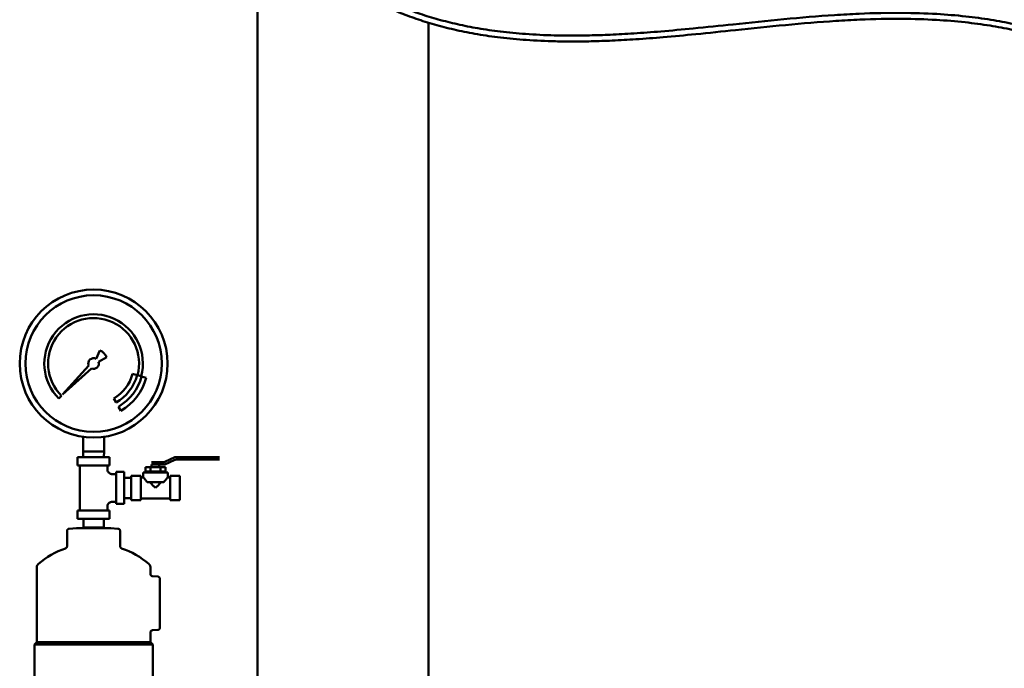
# Model space of a CAD drawing. Header units: inches. Extents: x 1 to 203, y 4 to 128.
# Tile 25 of 51: x 100 to 126, y 78 to 95. Entities that reach past the tile are written whole.
import ezdxf

# ---------------------------------------------------------------- set-up
doc = ezdxf.new("R2010")
doc.units = ezdxf.units.IN
doc.header["$LTSCALE"] = 6
doc.header["$MEASUREMENT"] = 0
doc.layers.add('Visible (ANSI)', color=7, linetype='Continuous', lineweight=50)

msp = doc.modelspace()

# ---------------------------------------------------------------- linework, layer by layer
at = {"layer": 'Visible (ANSI)'}
for p, q in [((106.301, 98.036), (106.301, 66.79)), ((110.801, 94.752), (110.801, 66.79)), ((102.052, 85.921), (102.156, 86.144)), ((101.171, 84.981), (101.859, 85.744)), ((102.335, 85.965), (102.12, 85.841)), ((101.935, 85.668), (101.171, 84.981)), ((103.011, 85.523), (103.131, 85.491)), ((103.241, 85.469), (103.145, 85.495)), ((103.372, 85.426), (103.251, 85.458)), ((101.142, 84.951), (101.072, 84.881)), ((102.58, 84.772), (102.517, 84.88)), ((102.642, 84.664), (102.704, 84.556)), ((101.714, 83.485), (101.714, 83.873)), ((102.262, 83.485), (102.262, 83.873)), ((101.988, 83.485), (101.714, 83.485)), ((101.718, 83.335), (101.714, 83.485)), ((102.262, 83.485), (101.988, 83.485)), ((102.257, 83.335), (102.262, 83.485)), ((102.408, 83.335), (101.567, 83.335)), ((101.567, 83.335), (101.567, 83.121)), ((102.408, 83.335), (102.408, 83.121)), ((103.531, 83.208), (103.513, 83.208)), ((103.576, 83.142), (103.513, 83.142)), ((103.513, 83.142), (103.513, 83.077)), ((103.531, 83.208), (103.576, 83.208)), ((103.576, 83.208), (103.836, 83.208)), ((103.576, 83.142), (103.576, 83.208)), ((103.611, 83.142), (103.576, 83.142)), ((103.836, 83.142), (103.611, 83.142)), ((103.709, 83.142), (103.709, 83.077)), ((103.861, 83.213), (104.128, 83.333)), ((104.128, 83.268), (103.861, 83.148)), ((104.154, 83.338), (105.237, 83.338)), ((105.237, 83.273), (104.154, 83.273)), ((105.281, 83.338), (105.237, 83.338)), ((105.237, 83.273), (105.237, 83.338)), ((105.237, 83.273), (105.281, 83.273)), ((105.299, 83.338), (105.281, 83.338)), ((105.281, 83.273), (105.299, 83.273)), ((101.567, 83.121), (102.408, 83.121)), ((101.624, 83.121), (101.624, 81.935)), ((102.352, 83.121), (102.352, 83.016)), ((102.476, 82.892), (102.581, 82.892)), ((102.581, 82.107), (102.581, 82.949)), ((102.581, 82.949), (102.795, 82.949)), ((102.795, 82.949), (102.795, 82.107)), ((103.296, 82.805), (103.296, 82.937)), ((103.937, 82.937), (103.296, 82.937)), ((103.353, 83.077), (103.485, 83.077)), ((103.353, 82.962), (103.353, 83.077)), ((103.353, 82.962), (103.402, 82.962)), ((103.386, 82.962), (103.386, 82.937)), ((103.436, 82.962), (103.402, 82.962)), ((103.436, 82.962), (103.485, 82.962)), ((103.485, 83.077), (103.749, 83.077)), ((103.485, 83.077), (103.485, 82.962)), ((103.485, 82.962), (103.582, 82.962)), ((103.651, 82.962), (103.582, 82.962)), ((103.651, 82.962), (103.749, 82.962)), ((103.749, 83.077), (103.88, 83.077)), ((103.749, 83.077), (103.749, 82.962)), ((103.749, 82.962), (103.797, 82.962)), ((103.832, 82.962), (103.797, 82.962)), ((103.832, 82.962), (103.88, 82.962)), ((103.847, 82.937), (103.848, 82.962)), ((103.88, 83.077), (103.88, 82.962)), ((103.937, 82.937), (103.937, 82.805)), ((102.975, 82.797), (102.795, 82.797)), ((102.975, 82.848), (102.975, 82.208)), ((102.975, 82.848), (103.232, 82.848)), ((103.232, 82.208), (103.232, 82.848)), ((103.232, 82.805), (103.296, 82.805)), ((103.396, 82.679), (103.837, 82.679)), ((103.937, 82.805), (104.001, 82.805)), ((104.001, 82.848), (104.001, 82.208)), ((104.001, 82.848), (104.259, 82.848)), ((104.259, 82.208), (104.259, 82.848)), ((102.476, 82.164), (102.581, 82.164)), ((102.581, 82.107), (102.795, 82.107)), ((102.975, 82.259), (102.795, 82.259)), ((103.232, 82.208), (102.975, 82.208)), ((104.001, 82.251), (103.232, 82.251)), ((104.259, 82.208), (104.001, 82.208)), ((101.567, 81.935), (102.408, 81.935)), ((101.567, 81.935), (101.567, 81.721)), ((102.352, 82.04), (102.352, 81.935)), ((102.408, 81.935), (102.408, 81.721)), ((102.408, 81.721), (101.567, 81.721)), ((101.719, 81.721), (101.719, 81.491)), ((102.257, 81.721), (102.257, 81.491)), ((101.29, 81.398), (101.29, 80.997)), ((101.535, 81.468), (101.347, 81.458)), ((101.535, 81.47), (102.441, 81.47)), ((101.535, 81.468), (102.441, 81.468)), ((101.719, 81.491), (101.988, 81.491)), ((101.719, 81.468), (101.719, 81.491)), ((101.988, 81.491), (102.257, 81.491)), ((102.256, 81.468), (102.257, 81.491)), ((102.441, 81.468), (102.629, 81.458)), ((102.685, 81.398), (102.685, 80.997)), ((100.493, 80.44), (100.493, 78.501)), ((103.483, 80.44), (103.483, 80.266)), ((103.675, 80.199), (103.539, 80.206)), ((103.732, 78.857), (103.732, 80.139)), ((103.483, 78.731), (103.483, 78.501)), ((103.675, 78.797), (103.539, 78.79)), ((100.493, 78.477), (100.43, 78.415)), ((100.493, 78.501), (100.493, 78.477)), ((100.493, 78.477), (103.483, 78.477)), ((103.483, 78.501), (103.483, 78.477)), ((103.483, 78.477), (103.545, 78.415)), ((100.43, 78.415), (103.545, 78.415)), ((100.43, 78.415), (100.43, 77.541)), ((103.545, 78.415), (103.545, 77.541))]:
    msp.add_line(p, q, dxfattribs=at)
for centre, radius, start, end in [((101.988, 85.797), 1.944, 90, 270), ((101.988, 85.797), 1.794, 90, 270), ((101.988, 85.797), 1.944, 270, 90), ((101.988, 85.797), 1.794, 270, 90), ((101.988, 85.797), 1.296, 345.3242, 225), ((101.988, 85.797), 1.196, 345.3513, 225), ((101.999, 85.808), 0.37, 25, 65), ((101.988, 85.797), 0.14, 62.7596, 202.3386), ((101.988, 85.797), 0.14, 247.6614, 18.2762), ((101.988, 85.797), 1.059, 300, 345), ((101.988, 85.797), 1.184, 300, 345), ((101.988, 85.797), 1.308, 300, 345), ((101.988, 85.797), 1.433, 300, 345), ((103.836, 83.27), 0.0626, 270, 282.0651), ((103.836, 83.205), 0.0626, 270, 282.0651), ((103.836, 83.27), 0.0626, 282.0651, 294.1301), ((103.836, 83.205), 0.0626, 282.0651, 294.1301), ((104.154, 83.276), 0.0626, 102.0651, 114.1301), ((104.154, 83.21), 0.0626, 102.0651, 114.1301), ((104.154, 83.276), 0.0626, 90, 102.0651), ((104.154, 83.21), 0.0626, 90, 102.0651), ((101.988, 78.823), 2.243, 109.2084, 130.3825), ((101.988, 78.823), 2.243, 49.6175, 70.7916), ((103.543, 80.266), 0.0598, 180, 267), ((103.543, 78.731), 0.0598, 93, 180)]:
    msp.add_arc(centre, radius, start, end, dxfattribs=at)
for points, knots in [([(103.82, 107.227), (103.82, 107.031), (103.823, 106.832), (103.836, 106.399), (103.847, 106.165), (103.879, 105.663), (103.901, 105.394), (103.959, 104.832), (103.996, 104.538), (104.084, 103.94), (104.136, 103.635), (104.253, 103.034), (104.319, 102.736), (104.461, 102.162), (104.537, 101.885), (104.696, 101.358), (104.779, 101.108), (104.949, 100.636), (105.035, 100.414), (105.209, 99.997), (105.297, 99.802), (105.472, 99.434), (105.56, 99.262), (105.734, 98.938), (105.821, 98.786), (105.993, 98.5), (106.078, 98.365), (106.247, 98.111), (106.331, 97.991), (106.496, 97.765), (106.578, 97.658), (106.741, 97.454), (106.821, 97.358), (106.98, 97.175), (107.059, 97.088), (107.215, 96.922), (107.293, 96.843), (107.522, 96.618), (107.676, 96.477), (107.982, 96.219), (108.132, 96.102), (108.431, 95.884), (108.579, 95.784), (108.874, 95.598), (109.021, 95.512), (109.316, 95.351), (109.464, 95.276), (109.762, 95.136), (109.913, 95.071), (110.219, 94.948), (110.374, 94.891), (110.691, 94.784), (110.853, 94.734), (111.187, 94.641), (111.359, 94.598), (111.715, 94.519), (111.9, 94.483), (112.286, 94.417), (112.488, 94.388), (112.914, 94.337), (113.14, 94.316), (113.621, 94.283), (113.877, 94.271), (114.285, 94.262), (114.435, 94.26), (114.748, 94.26), (114.913, 94.262), (115.261, 94.27), (115.444, 94.277), (115.835, 94.294), (116.043, 94.306), (116.49, 94.336), (116.73, 94.354), (117.254, 94.398), (117.539, 94.425), (118.173, 94.487), (118.522, 94.524), (119.31, 94.606), (119.748, 94.652), (120.63, 94.736), (121.073, 94.773), (121.724, 94.815), (121.934, 94.826), (122.518, 94.851), (122.89, 94.859), (123.56, 94.854), (123.859, 94.845), (124.409, 94.813), (124.661, 94.792), (125.13, 94.741), (125.349, 94.712), (125.762, 94.646), (125.957, 94.609), (126.327, 94.531), (126.502, 94.489), (126.839, 94.4), (127, 94.354), (127.309, 94.255), (127.457, 94.204), (127.744, 94.098), (127.883, 94.043), (128.151, 93.929), (128.281, 93.87), (128.533, 93.749), (128.655, 93.686), (128.894, 93.558), (129.01, 93.492), (129.237, 93.356), (129.348, 93.287), (129.565, 93.144), (129.671, 93.071), (129.879, 92.921), (129.981, 92.844), (130.182, 92.686), (130.28, 92.605), (130.474, 92.44), (130.569, 92.355), (130.757, 92.181), (130.85, 92.092), (131.032, 91.908), (131.122, 91.814), (131.3, 91.621), (131.388, 91.522), (131.562, 91.319), (131.648, 91.214), (131.819, 90.999), (131.903, 90.889), (132.07, 90.661), (132.153, 90.544), (132.318, 90.303), (132.399, 90.178), (132.561, 89.922), (132.641, 89.789), (132.8, 89.516), (132.879, 89.375), (133.036, 89.083), (133.114, 88.932), (133.269, 88.619), (133.345, 88.458), (133.498, 88.122), (133.573, 87.948), (133.722, 87.587), (133.796, 87.4), (133.942, 87.011), (134.015, 86.808), (134.157, 86.387), (134.227, 86.168), (134.365, 85.712), (134.433, 85.474), (134.565, 84.979), (134.629, 84.721), (134.751, 84.193), (134.809, 83.924), (134.91, 83.415), (134.954, 83.176), (135.03, 82.728), (135.064, 82.517), (135.149, 81.939), (135.196, 81.57), (135.266, 80.926), (135.292, 80.651), (135.348, 79.966), (135.372, 79.558), (135.405, 78.756), (135.413, 78.361), (135.413, 77.976)], [0, 0, 0, 0, 0.0124679, 0.0124679, 0.0267405, 0.0267405, 0.0427466, 0.0427466, 0.0600899, 0.0600899, 0.078046, 0.078046, 0.0957824, 0.0957824, 0.1126526, 0.1126526, 0.128321, 0.128321, 0.1427046, 0.1427046, 0.1558623, 0.1558623, 0.1679128, 0.1679128, 0.1789899, 0.1789899, 0.1892221, 0.1892221, 0.1987248, 0.1987248, 0.207599, 0.207599, 0.2159318, 0.2159318, 0.2237978, 0.2237978, 0.2312612, 0.2312612, 0.2454939, 0.2454939, 0.2585944, 0.2585944, 0.2708778, 0.2708778, 0.2825934, 0.2825934, 0.2939483, 0.2939483, 0.3051247, 0.3051247, 0.3162923, 0.3162923, 0.327621, 0.327621, 0.3392918, 0.3392918, 0.3515117, 0.3515117, 0.3645329, 0.3645329, 0.3786829, 0.3786829, 0.3944169, 0.3944169, 0.4034166, 0.4034166, 0.4132038, 0.4132038, 0.4239824, 0.4239824, 0.4360429, 0.4360429, 0.4498193, 0.4498193, 0.4659967, 0.4659967, 0.4856836, 0.4856836, 0.5102993, 0.5102993, 0.5352993, 0.5352993, 0.5472645, 0.5472645, 0.5687343, 0.5687343, 0.5863236, 0.5863236, 0.6014329, 0.6014329, 0.6148452, 0.6148452, 0.6270216, 0.6270216, 0.6382581, 0.6382581, 0.6487579, 0.6487579, 0.6586688, 0.6586688, 0.668103, 0.668103, 0.6771486, 0.6771486, 0.6858774, 0.6858774, 0.6943491, 0.6943491, 0.7026148, 0.7026148, 0.7107193, 0.7107193, 0.7187026, 0.7187026, 0.7266012, 0.7266012, 0.7344491, 0.7344491, 0.7422787, 0.7422787, 0.7501213, 0.7501213, 0.7580077, 0.7580077, 0.7659689, 0.7659689, 0.7740365, 0.7740365, 0.7822432, 0.7822432, 0.7906236, 0.7906236, 0.7992142, 0.7992142, 0.8080547, 0.8080547, 0.8171882, 0.8171882, 0.8266623, 0.8266623, 0.8365297, 0.8365297, 0.8468494, 0.8468494, 0.8576878, 0.8576878, 0.8691197, 0.8691197, 0.8812291, 0.8812291, 0.8941101, 0.8941101, 0.9073464, 0.9073464, 0.9189281, 0.9189281, 0.9290621, 0.9290621, 0.9467965, 0.9467965, 0.9600974, 0.9600974, 0.9800487, 0.9800487, 1, 1, 1, 1]), ([(103.976, 107.227), (103.976, 107.032), (103.979, 106.834), (103.992, 106.403), (104.003, 106.17), (104.035, 105.671), (104.057, 105.404), (104.115, 104.846), (104.151, 104.554), (104.239, 103.96), (104.29, 103.657), (104.407, 103.06), (104.472, 102.765), (104.614, 102.195), (104.689, 101.92), (104.848, 101.398), (104.93, 101.149), (105.099, 100.682), (105.184, 100.461), (105.358, 100.048), (105.445, 99.854), (105.619, 99.49), (105.706, 99.319), (105.879, 98.999), (105.965, 98.849), (106.136, 98.566), (106.22, 98.433), (106.388, 98.182), (106.471, 98.064), (106.634, 97.841), (106.715, 97.736), (106.876, 97.536), (106.955, 97.441), (107.112, 97.262), (107.19, 97.176), (107.343, 97.014), (107.42, 96.937), (107.644, 96.717), (107.796, 96.58), (108.096, 96.329), (108.243, 96.214), (108.535, 96.002), (108.679, 95.905), (108.967, 95.724), (109.11, 95.641), (109.398, 95.485), (109.542, 95.412), (109.832, 95.276), (109.978, 95.213), (110.276, 95.094), (110.427, 95.038), (110.736, 94.934), (110.894, 94.885), (111.219, 94.795), (111.386, 94.753), (111.733, 94.675), (111.914, 94.639), (112.291, 94.575), (112.489, 94.546), (112.906, 94.495), (113.127, 94.474), (113.599, 94.44), (113.851, 94.428), (114.252, 94.418), (114.399, 94.416), (114.708, 94.416), (114.871, 94.418), (115.214, 94.425), (115.395, 94.431), (115.781, 94.448), (115.987, 94.459), (116.43, 94.488), (116.668, 94.506), (117.19, 94.549), (117.473, 94.576), (118.106, 94.637), (118.457, 94.674), (119.252, 94.757), (119.698, 94.804), (120.589, 94.889), (121.033, 94.927), (121.691, 94.969), (121.906, 94.981), (122.503, 95.007), (122.882, 95.015), (123.563, 95.01), (123.865, 95.001), (124.421, 94.969), (124.675, 94.948), (125.149, 94.896), (125.37, 94.867), (125.787, 94.8), (125.983, 94.763), (126.357, 94.684), (126.534, 94.642), (126.874, 94.553), (127.037, 94.506), (127.349, 94.407), (127.5, 94.355), (127.79, 94.248), (127.93, 94.192), (128.202, 94.077), (128.333, 94.018), (128.589, 93.895), (128.713, 93.832), (128.956, 93.702), (129.074, 93.636), (129.304, 93.498), (129.417, 93.428), (129.638, 93.284), (129.746, 93.209), (129.957, 93.057), (130.061, 92.979), (130.265, 92.82), (130.366, 92.738), (130.563, 92.57), (130.66, 92.484), (130.851, 92.307), (130.945, 92.216), (131.131, 92.03), (131.223, 91.935), (131.405, 91.739), (131.494, 91.638), (131.672, 91.432), (131.759, 91.326), (131.933, 91.107), (132.019, 90.995), (132.189, 90.764), (132.273, 90.645), (132.441, 90.4), (132.523, 90.274), (132.688, 90.013), (132.769, 89.879), (132.931, 89.602), (133.012, 89.459), (133.171, 89.163), (133.25, 89.01), (133.407, 88.693), (133.485, 88.529), (133.639, 88.189), (133.715, 88.013), (133.866, 87.648), (133.941, 87.458), (134.089, 87.064), (134.162, 86.859), (134.306, 86.433), (134.377, 86.212), (134.517, 85.751), (134.585, 85.511), (134.718, 85.011), (134.783, 84.75), (134.906, 84.219), (134.964, 83.948), (135.065, 83.437), (135.109, 83.197), (135.185, 82.746), (135.219, 82.535), (135.304, 81.954), (135.352, 81.584), (135.422, 80.937), (135.448, 80.661), (135.504, 79.974), (135.528, 79.565), (135.561, 78.759), (135.569, 78.363), (135.569, 77.976)], [0, 0, 0, 0, 0.0125034, 0.0125034, 0.0268073, 0.0268073, 0.0428366, 0.0428366, 0.0601926, 0.0601926, 0.0781575, 0.0781575, 0.0959102, 0.0959102, 0.1128111, 0.1128111, 0.1285241, 0.1285241, 0.1429606, 0.1429606, 0.1561737, 0.1561737, 0.168277, 0.168277, 0.1794013, 0.1794013, 0.1896728, 0.1896728, 0.1992061, 0.1992061, 0.2081018, 0.2081018, 0.2164469, 0.2164469, 0.2243166, 0.2243166, 0.2317755, 0.2317755, 0.2459844, 0.2459844, 0.2590345, 0.2590345, 0.2712471, 0.2712471, 0.2828769, 0.2828769, 0.2941355, 0.2941355, 0.3052082, 0.3052082, 0.3162676, 0.3162676, 0.3274852, 0.3274852, 0.3390437, 0.3390437, 0.3511507, 0.3511507, 0.3640591, 0.3640591, 0.3780964, 0.3780964, 0.3937175, 0.3937175, 0.4026606, 0.4026606, 0.4123914, 0.4123914, 0.4231148, 0.4231148, 0.4351233, 0.4351233, 0.4488572, 0.4488572, 0.46502, 0.46502, 0.484783, 0.484783, 0.5097798, 0.5097798, 0.5347798, 0.5347798, 0.5469696, 0.5469696, 0.5686949, 0.5686949, 0.5863381, 0.5863381, 0.6014352, 0.6014352, 0.6148097, 0.6148097, 0.6269385, 0.6269385, 0.6381246, 0.6381246, 0.6485752, 0.6485752, 0.6584403, 0.6584403, 0.6678335, 0.6678335, 0.6768439, 0.6768439, 0.6855436, 0.6855436, 0.6939925, 0.6939925, 0.7022419, 0.7022419, 0.7103363, 0.7103363, 0.7183155, 0.7183155, 0.7262155, 0.7262155, 0.7340701, 0.7340701, 0.7419111, 0.7419111, 0.7497694, 0.7497694, 0.7576752, 0.7576752, 0.7656593, 0.7656593, 0.7737527, 0.7737527, 0.7819878, 0.7819878, 0.7903986, 0.7903986, 0.7990215, 0.7990215, 0.8078957, 0.8078957, 0.8170642, 0.8170642, 0.8265743, 0.8265743, 0.8364786, 0.8364786, 0.8468358, 0.8468358, 0.8577122, 0.8577122, 0.8691825, 0.8691825, 0.8813308, 0.8813308, 0.894251, 0.894251, 0.9074696, 0.9074696, 0.9190359, 0.9190359, 0.9291564, 0.9291564, 0.9468673, 0.9468673, 0.9601505, 0.9601505, 0.9800752, 0.9800752, 1, 1, 1, 1]), ([(102.352, 83.016), (102.352, 83.003), (102.354, 82.989), (102.362, 82.964), (102.369, 82.951), (102.385, 82.93), (102.395, 82.921), (102.418, 82.905), (102.43, 82.9), (102.454, 82.893), (102.465, 82.892), (102.476, 82.892)], [0, 0, 0, 0, 0.1024963, 0.1024963, 0.2053711, 0.2053711, 0.3082333, 0.3082333, 0.4110963, 0.4110963, 0.494993, 0.494993, 0.494993, 0.494993]), ([(103.296, 82.805), (103.296, 82.805), (103.3, 82.802), (103.311, 82.788), (103.32, 82.778), (103.344, 82.749), (103.361, 82.728), (103.384, 82.696), (103.39, 82.688), (103.396, 82.679)], [0, 0, 0, 0, 0.00000455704, 0.00000455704, 0.00000908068, 0.00000908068, 0.0000154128, 0.0000154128, 0.00001750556, 0.00001750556, 0.00001750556, 0.00001750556]), ([(103.465, 82.679), (103.477, 82.667), (103.501, 82.643), (103.533, 82.612), (103.558, 82.586), (103.584, 82.56), (103.604, 82.541), (103.617, 82.528)], [0, 0, 0, 0, 0.249274, 0.499917, 0.62544, 0.750799, 1, 1, 1, 1]), ([(103.617, 82.528), (103.63, 82.541), (103.649, 82.56), (103.675, 82.586), (103.701, 82.612), (103.732, 82.643), (103.756, 82.667), (103.768, 82.679)], [0, 0, 0, 0, 0.249201, 0.374566, 0.500094, 0.750743, 1, 1, 1, 1]), ([(103.837, 82.679), (103.859, 82.711), (103.882, 82.739), (103.911, 82.775), (103.92, 82.786), (103.933, 82.801), (103.937, 82.805), (103.937, 82.805)], [0, 0, 0, 0, 0.00000779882, 0.00000779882, 0.00001269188, 0.00001269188, 0.0000174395, 0.0000174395, 0.0000174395, 0.0000174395]), ([(102.476, 82.164), (102.463, 82.164), (102.449, 82.162), (102.424, 82.153), (102.411, 82.147), (102.39, 82.13), (102.38, 82.12), (102.365, 82.098), (102.36, 82.085), (102.353, 82.062), (102.352, 82.051), (102.352, 82.04)], [0, 0, 0, 0, 0.1024968, 0.1024968, 0.2053716, 0.2053716, 0.308233, 0.308233, 0.411095, 0.411095, 0.4949943, 0.4949943, 0.4949943, 0.4949943])]:
    msp.add_open_spline(points, degree=3, knots=knots, dxfattribs=at)
for points in [[(102.352, 83.016), (102.352, 83.016), (102.352, 83.016), (102.352, 83.016)], [(102.476, 82.164), (102.476, 82.164), (102.476, 82.164), (102.476, 82.164)]]:
    msp.add_open_spline(points, degree=3, dxfattribs=at)
for points, weights in [([(101.347, 81.458), (101.29, 81.455), (101.29, 81.398)], [0.75, 0.544030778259, 0.75]), ([(102.629, 81.458), (102.685, 81.455), (102.685, 81.398)], [1, 0.725374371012, 1]), ([(101.29, 80.997), (101.29, 80.955), (101.25, 80.941)], [0.75, 0.611377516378, 0.75]), ([(102.685, 80.997), (102.685, 80.955), (102.726, 80.941)], [1, 0.815170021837, 1]), ([(100.535, 80.531), (100.493, 80.496), (100.493, 80.44)], [0.75, 0.680785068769, 0.75]), ([(103.441, 80.531), (103.483, 80.496), (103.483, 80.44)], [1, 0.907713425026, 1])]:
    msp.add_rational_spline(points, weights, degree=2, dxfattribs=at)
for points, weights in [([(103.675, 80.199), (103.699, 80.197), (103.716, 80.18), (103.732, 80.163), (103.732, 80.139)], [0.75, 0.647015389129, 0.647015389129, 0.647015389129, 0.75]), ([(103.675, 78.797), (103.699, 78.799), (103.716, 78.816), (103.732, 78.833), (103.732, 78.857)], [1, 0.862687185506, 0.862687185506, 0.862687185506, 1])]:
    msp.add_rational_spline(points, weights, degree=2, knots=[0, 0, 0, 0.5, 0.5, 1, 1, 1], dxfattribs=at)

doc.saveas('drawing.dxf')
